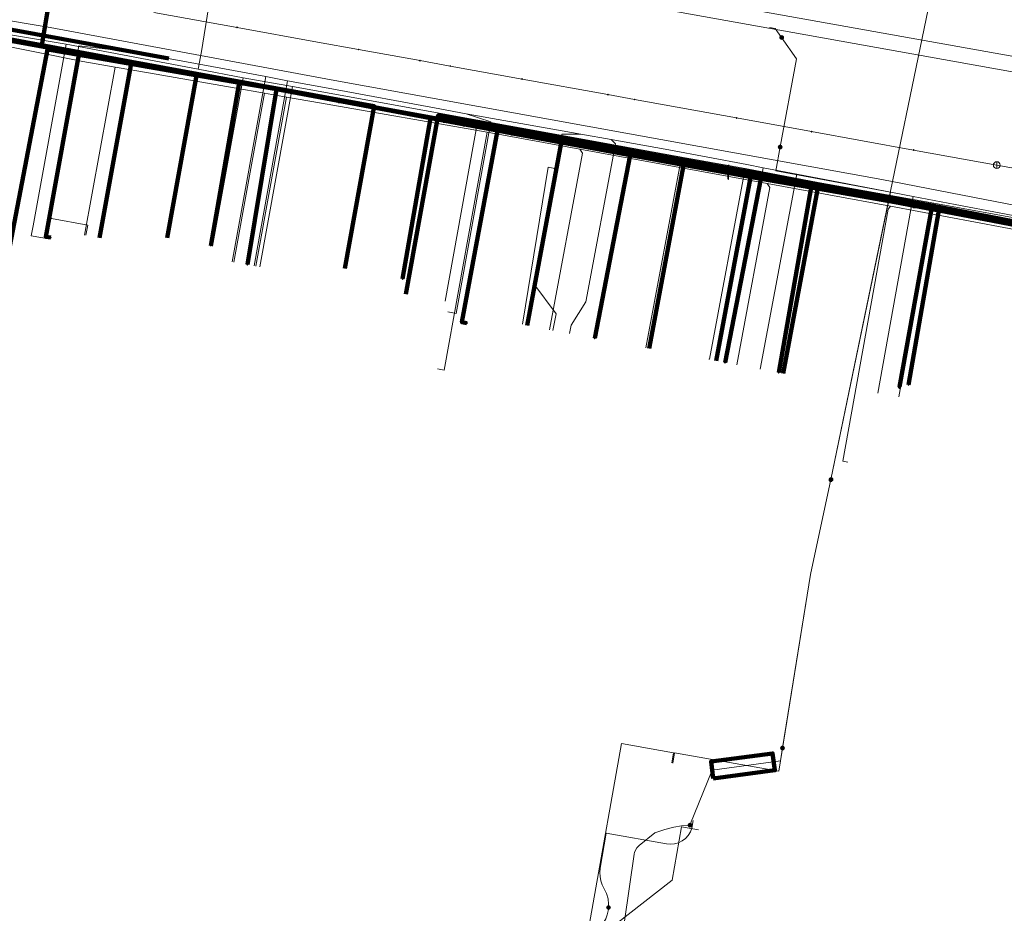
# Model space of a CAD drawing. Extents: x 152558 to 154479, y 462974 to 463683.
# Tile 201 of 256: x 153387 to 153444, y 463240 to 463292. Entities that reach past the tile are written whole.
import ezdxf
from ezdxf.lldxf.tags import DXFTag

# ---------------------------------------------------------------- set-up
doc = ezdxf.new("R2010")
doc.units = 0
doc.header["$LTSCALE"] = 0.2
doc.layers.get('0').update_dxf_attribs({"linetype": 'CONTINUOUS'})
for name, color, linetype, lineweight in [('B-RO-KL-DATA_COAXIAAL_7_ZIGGO BV-G', 90, 'KL-DATA-N', 18), ('B-RO-KL-DATA_HULPSTUK_KPN BV-S', 90, 'CONTINUOUS', 25), ('B-RO-KL-DATA_KABELBED_KPN BV-G', 90, 'CONTINUOUS', 100), ('B-RO-KL-DATA_KABELBED_ZIGGO BV-G', 90, 'CONTINUOUS', 100), ('B-RO-KL-DATA_REGGEFIBER OPERATOR BV-G', 90, 'KL-DATA-N', 18), ('B-RO-KL-DATA_STEDIN NETBEHEER BV-G', 90, 'KL-DATA-N', 18), ('B-RO-KL-ET_LS_400 V_STEDIN NETBEHEER BV-G', 190, 'KL-LS-N', 18), ('B-RO-KL-ET_LS_GEMEENTE AMERSFOORT-S', 190, 'CONTINUOUS', 25), ('B-RO-KL-ET_LS_MANTELBUIS_BETON_STEDIN NETBEHEER BV-G', 190, 'CONTINUOUS', 100), ('B-RO-KL-ET_MS_10 KV_STEDIN NETBEHEER BV-G', 130, 'KL-MS-N', 18), ('B-RO-KL-ET_MS_HULPSTUK_STEDIN NETBEHEER BV-S', 130, 'CONTINUOUS', 25), ('B-RO-KL-ET_MS_MANTELBUIS_BETON_STEDIN NETBEHEER BV-G', 130, 'CONTINUOUS', 100), ('B-RO-KL-GAS_HD_STAAL_114_8 BAR_STEDIN NETBEHEER BV-G', 30, 'KL-GAS-HD-N', 18), ('B-RO-KL-GAS_LD_MANTELBUIS_ASBESTCEMENT_180_STEDIN NETBEHEER BV-G', 50, 'CONTINUOUS', 100), ('B-RO-KL-GAS_LD_PE_32_0.1 BAR_STEDIN NETBEHEER BV-G', 50, 'KL-GAS-LD-N', 18), ('B-RO-KL-GAS_LD_PVC_110_0.1 BAR_STEDIN NETBEHEER BV-G', 50, 'KL-GAS-LD-N', 18), ('B-RO-KL-WATER_100_VITENS-G', 170, 'KL-WATER-N', 18), ('B-RO-KL-WATER_HULPSTUK_VITENS-S', 170, 'CONTINUOUS', 25), ('B-RO-OG-INFO_VITENS-S', 7, 'CONTINUOUS', 25)]:
    doc.layers.add(name, color=color, linetype=linetype, lineweight=lineweight)
doc.styles.add('NLCS-ISO', font='NLCS-ISO.ttf')
tags = doc.linetypes.add('KL-DATA-N', pattern='A,4,-1,[101,NLCS.SHX,S=0.5,R=0,X=0,Y=0],-1,4,-1,["D",Standard,S=1,R=0,X=-0.25,Y=-0.5],-1.5', length=12.5).pattern_tags.tags
tags[18] = DXFTag(74, 10)
tags = doc.linetypes.add('KL-GAS-HD-N', pattern='A,4,-1,[69,NLCS.SHX,S=0.5,R=0,X=0,Y=0],-1,4,-1,["H",Standard,S=1,R=0,X=0,Y=-0.5],-2', length=13).pattern_tags.tags
tags[18] = DXFTag(74, 10)
tags = doc.linetypes.add('KL-GAS-LD-N', pattern='A,4,-1,[69,NLCS.SHX,S=0.5,R=0,X=0,Y=0],-1,4,-1,["L",Standard,S=1,R=0,X=0.25,Y=-0.5],-2', length=13).pattern_tags.tags
tags[18] = DXFTag(74, 10)
tags = doc.linetypes.add('KL-LS-N', pattern='A,4,-1,[103,NLCS.SHX,S=0.75,R=0,X=0,Y=0],-1,4,-1,["L",Standard,S=1,R=0,X=0,Y=-0.5],-2', length=13).pattern_tags.tags
tags[18] = DXFTag(74, 10)
tags = doc.linetypes.add('KL-MS-N', pattern='A,4,-1,[103,NLCS.SHX,S=0.75,R=0,X=0,Y=0],-1,4,-1,["M",Standard,S=1,R=0,X=0,Y=-0.5],-2', length=13).pattern_tags.tags
tags[18] = DXFTag(74, 10)
doc.linetypes.add('KL-WATER-N', pattern='A,7,-0.5,[168,NLCS.SHX,S=0.75,R=0,X=0.75,Y=0],-2', length=9.5)

# ---------------------------------------------------------------- blocks, each defined once
blk = doc.blocks.new('SKL-WTB_HULP_MOF-SO')
at = {"linetype": 'ByBlock', "lineweight": 18}
h = blk.add_hatch(color=0, dxfattribs=at)
h.dxf.hatch_style = 1
h.paths.add_polyline_path([(-0.5625, 0, 1), (0.5625, 0, 1)])
at = {"color": 0, "linetype": 'ByBlock', "lineweight": 18}
blk.add_circle((0, 0), 0.5625, dxfattribs=at)
at = {"color": 0, "linetype": 'ByBlock', "lineweight": 18, "style": 'NLCS-ISO', "flags": 1}
for tag, p in [('TYPE', (1.5, 0)), ('OMSCHRIJVING', (1.5, -3)), ('LABEL', (1.5, -1.5))]:
    blk.add_attdef(tag, p, '', height=1, dxfattribs=at)
blk = doc.blocks.new('SKL-WTB_HULP_AFSLUITER-SO')
at = {"color": 0, "linetype": 'ByBlock', "lineweight": 18}
blk.add_lwpolyline([(0, 0.8), (0, -0.8)], dxfattribs=at)
blk.add_circle((0, 0), 1, dxfattribs=at)
at = {"color": 0, "linetype": 'ByBlock', "lineweight": 18, "style": 'NLCS-ISO', "flags": 1}
for tag, p in [('TYPE', (1.5, 0)), ('OMSCHRIJVING', (1.5, -3)), ('LABEL', (1.5, -1.5))]:
    blk.add_attdef(tag, p, '', height=1, dxfattribs=at)
blk = doc.blocks.new('SKL-WTB_HULP_OVERIG-SO')
at = {"color": 0, "linetype": 'ByBlock', "lineweight": 18}
for points in [[(-0.14, 0.14), (0.14, -0.14)], [(0.14, 0.14), (-0.14, -0.14)]]:
    blk.add_lwpolyline(points, dxfattribs=at)
at = {"color": 0, "linetype": 'ByBlock', "lineweight": 18, "style": 'NLCS-ISO', "flags": 1}
for tag, p in [('TYPE', (1.5, 0)), ('OMSCHRIJVING', (1.5, -3)), ('LABEL', (1.5, -1.5))]:
    blk.add_attdef(tag, p, '', height=1, dxfattribs=at)
blk = doc.blocks.new('SKL-ET_LS_MAST-SO')
for p, q in [((-0.05, 2.07), (0.05, 2.07)), ((-0.05, -2), (0.05, -2))]:
    blk.add_line(p, q)
for points in [[(-0.18, 1.76), (-0.22, 1.76), (-0.22, 1.84), (-0.18, 1.84), (-0.18, 1.79)], [(-0.18, 1.49), (-0.22, 1.49), (-0.22, 1.57), (-0.18, 1.57), (-0.18, 1.52)], [(-0.18, 1.79), (-0.05, 1.79)], [(-0.18, 1.76), (-0.05, 1.76)], [(-0.18, 1.52), (-0.05, 1.52)], [(-0.18, 1.49), (-0.05, 1.49)], [(-0.05, -2), (-0.05, 2.07)], [(0.05, -2), (0.05, 2.07)], [(0.18, 1.92), (0.05, 1.92)], [(0.18, 1.89), (0.05, 1.89)], [(0.18, 1.66), (0.05, 1.66)], [(0.18, 1.63), (0.05, 1.63)], [(0.18, 1.39), (0.05, 1.39)], [(0.18, 1.36), (0.05, 1.36)], [(0.18, 1.89), (0.22, 1.89), (0.22, 1.97), (0.18, 1.97), (0.18, 1.92)], [(0.18, 1.63), (0.22, 1.63), (0.22, 1.71), (0.18, 1.71), (0.18, 1.66)], [(0.18, 1.36), (0.22, 1.36), (0.22, 1.44), (0.18, 1.44), (0.18, 1.39)]]:
    blk.add_lwpolyline(points)
blk = doc.blocks.new('SOG-INFO_OVERIG-SO')
at = {"color": 0, "linetype": 'ByBlock', "lineweight": 18}
for points in [[(-0.14, 0.14), (0.14, -0.14)], [(0.14, 0.14), (-0.14, -0.14)]]:
    blk.add_lwpolyline(points, dxfattribs=at)
at = {"color": 0, "linetype": 'ByBlock', "lineweight": 18, "style": 'NLCS-ISO', "flags": 1}
for tag, p in [('TYPE', (1.5, 0)), ('OMSCHRIJVING', (1.5, -3)), ('LABEL', (1.5, -1.5))]:
    blk.add_attdef(tag, p, '', height=1, dxfattribs=at)

msp = doc.modelspace()

# ---------------------------------------------------------------- linework, layer by layer
at = {"layer": 'B-RO-KL-DATA_COAXIAAL_7_ZIGGO BV-G', "flags": 128}
for points in [[(153400.805, 463313.025), (153400.039, 463313.172), (153399.675, 463311.32), (153399.651, 463311.198), (153399.615, 463311.013), (153399.164, 463308.558), (153398.718, 463306.125), (153398.681, 463305.928), (153392.757, 463309.554), (153392.567, 463308.635), (153392.226, 463307.534), (153391.681, 463306.518), (153390.952, 463305.625), (153390.25, 463305.041), (153387.872, 463290.826), (153384.428, 463291.452), (153378.673, 463292.499), (153366.317, 463294.745), (153362.362, 463295.464), (153360.491, 463285.541)], [(153374.44, 463282.613), (153374.647, 463283.755), (153377.008, 463283.327), (153378.673, 463292.499), (153384.428, 463291.452), (153387.872, 463290.826), (153390.25, 463305.041), (153390.952, 463305.625), (153391.681, 463306.518), (153392.226, 463307.534), (153392.567, 463308.635), (153392.757, 463309.554), (153398.681, 463305.928), (153398.718, 463306.125), (153399.164, 463308.558), (153399.615, 463311.013), (153399.651, 463311.198), (153399.675, 463311.32), (153400.039, 463313.172), (153400.805, 463313.025)], [(153382.555, 463281.131), (153383.345, 463285.486), (153384.428, 463291.452), (153387.872, 463290.826), (153390.25, 463305.041), (153390.952, 463305.625), (153391.681, 463306.518), (153392.226, 463307.534), (153392.567, 463308.635), (153392.757, 463309.554), (153398.681, 463305.928), (153398.718, 463306.125), (153399.164, 463308.558), (153399.615, 463311.013), (153399.651, 463311.198), (153399.675, 463311.32), (153400.039, 463313.172), (153400.805, 463313.025)], [(153405.656, 463277.713), (153407.376, 463287.238), (153396.97, 463289.144), (153393.133, 463289.846), (153390.384, 463290.35), (153388.17, 463290.772), (153387.872, 463290.826), (153390.25, 463305.041), (153390.952, 463305.625), (153391.681, 463306.518), (153392.226, 463307.534), (153392.567, 463308.635), (153392.757, 463309.554), (153398.681, 463305.928), (153398.718, 463306.125), (153399.164, 463308.558), (153399.615, 463311.013), (153399.651, 463311.198), (153399.675, 463311.32), (153400.039, 463313.172), (153400.805, 463313.025)], [(153395.231, 463279.517), (153396.97, 463289.144), (153393.133, 463289.846), (153390.384, 463290.35), (153388.17, 463290.772), (153387.872, 463290.826), (153390.25, 463305.041), (153390.952, 463305.625), (153391.681, 463306.518), (153392.226, 463307.534), (153392.567, 463308.635), (153392.757, 463309.554), (153398.681, 463305.928), (153398.718, 463306.125), (153399.164, 463308.558), (153399.615, 463311.013), (153399.651, 463311.198), (153399.675, 463311.32), (153400.039, 463313.172), (153400.805, 463313.025)], [(153391.266, 463279.512), (153393.133, 463289.846), (153390.384, 463290.35), (153388.17, 463290.772), (153387.872, 463290.826), (153390.25, 463305.041), (153390.952, 463305.625), (153391.681, 463306.518), (153392.226, 463307.534), (153392.567, 463308.635), (153392.757, 463309.554), (153398.681, 463305.928), (153398.718, 463306.125), (153399.164, 463308.558), (153399.615, 463311.013), (153399.651, 463311.198), (153399.675, 463311.32), (153400.039, 463313.172), (153400.805, 463313.025)]]:
    msp.add_lwpolyline(points, dxfattribs=at)
at = {"layer": 'B-RO-KL-DATA_KABELBED_KPN BV-G', "flags": 128}
for points in [[(153353.244, 463297.276), (153361.832, 463295.595), (153370.176, 463293.961), (153381.61, 463291.88), (153389.907, 463290.37), (153389.91, 463290.369), (153399.458, 463288.632), (153401.64, 463288.235), (153402.874, 463288.01), (153422.416, 463284.453), (153436.933, 463281.811), (153442.739, 463280.695), (153446.524, 463279.967), (153447.819, 463279.718), (153451.257, 463279.057), (153454.462, 463278.441), (153454.895, 463278.358), (153465.669, 463276.286), (153469.909, 463275.629), (153475.745, 463274.724)], [(153370.213, 463294.157), (153388.166, 463290.772), (153402.874, 463288.01), (153410.682, 463286.544), (153412.663, 463286.171), (153413.64, 463285.988), (153415.48, 463285.647), (153415.481, 463285.647), (153422.399, 463284.365), (153425.381, 463283.812), (153430.055, 463282.987), (153433.01, 463282.466), (153437.913, 463281.601), (153439.048, 463281.388), (153440.491, 463281.117), (153442.739, 463280.695), (153465.687, 463276.385), (153475.755, 463274.879), (153476.21, 463274.804), (153481.679, 463273.899), (153490.665, 463272.412), (153498.379, 463271.136), (153500.726, 463270.748), (153500.738, 463270.746)], [(153401.64, 463288.235), (153399.454, 463288.614), (153390.038, 463290.249), (153388.212, 463290.566), (153384.74, 463272.59), (153384.445, 463272.646)], [(153389.907, 463290.37), (153389.91, 463290.369), (153390.055, 463290.342), (153390.038, 463290.249), (153388.108, 463279.583), (153388.403, 463279.53)], [(153401.64, 463288.235), (153399.458, 463288.632), (153399.454, 463288.614), (153397.788, 463279.052)], [(153401.64, 463288.235), (153399.931, 463277.949)], [(153412.663, 463286.171), (153410.682, 463286.544), (153409.035, 463277.103)], [(153415.481, 463285.647), (153415.48, 463285.647), (153414.599, 463285.81), (153412.519, 463274.565), (153412.814, 463274.511)], [(153422.416, 463284.453), (153422.399, 463284.365), (153420.314, 463273.621)], [(153430.055, 463282.987), (153427.961, 463272.195)], [(153433.01, 463282.466), (153431.106, 463271.608)], [(153439.048, 463281.388), (153440.491, 463281.117), (153438.72, 463270.881)]]:
    msp.add_lwpolyline(points, dxfattribs=at)
at = {"layer": 'B-RO-KL-DATA_KABELBED_ZIGGO BV-G', "flags": 128}
for points in [[(153390.25, 463305.041), (153387.872, 463290.826)], [(153384.428, 463291.452), (153387.872, 463290.826)], [(153387.872, 463290.826), (153393.133, 463289.846)], [(153391.266, 463279.512), (153393.133, 463289.846)], [(153393.133, 463289.846), (153396.97, 463289.144)], [(153395.231, 463279.517), (153396.97, 463289.144)], [(153405.656, 463277.713), (153407.376, 463287.238), (153396.97, 463289.144)], [(153418.398, 463285.388), (153411.13, 463286.71), (153409.235, 463276.216)], [(153416.34, 463274.362), (153418.398, 463285.388)], [(153418.398, 463285.388), (153422.131, 463284.708)], [(153422.131, 463284.708), (153425.573, 463284.082)], [(153423.508, 463273.02), (153425.573, 463284.082)], [(153425.573, 463284.082), (153429.502, 463283.367)], [(153427.435, 463272.292), (153429.502, 463283.367)], [(153429.502, 463283.367), (153433.43, 463282.652)], [(153431.36, 463271.56), (153433.43, 463282.652)], [(153433.43, 463282.652), (153440.112, 463281.404)], [(153438.278, 463270.757), (153438.197, 463270.772), (153440.112, 463281.404)], [(153440.112, 463281.404), (153446.95, 463280.089)]]:
    msp.add_lwpolyline(points, dxfattribs=at)
at = {"layer": 'B-RO-KL-DATA_REGGEFIBER OPERATOR BV-G', "flags": 128}
for points in [[(153397.048, 463289.405), (153397.249, 463290.455), (153398.807, 463300.229), (153399.029, 463301.24)], [(153384.033, 463291.762), (153389.298, 463290.885)], [(153388.384, 463279.432), (153387.252, 463279.638), (153387.359, 463280.228), (153389.298, 463290.885)], [(153389.298, 463290.885), (153397.048, 463289.405)], [(153397.048, 463289.405), (153399.687, 463288.9)], [(153397.893, 463279.034), (153399.687, 463288.9)], [(153399.687, 463288.9), (153402.573, 463288.397)], [(153400.655, 463277.818), (153402.573, 463288.397)], [(153402.573, 463288.397), (153413.456, 463286.43)], [(153411.536, 463275.801), (153413.456, 463286.43)], [(153413.456, 463286.43), (153418.413, 463285.527)], [(153416.08, 463274.44), (153417.57, 463283.67), (153418.07, 463283.57), (153418.413, 463285.527)], [(153418.413, 463285.527), (153425.396, 463284.244)], [(153423.31, 463273.062), (153425.396, 463284.244)], [(153425.396, 463284.244), (153429.128, 463283.586)], [(153427.04, 463272.392), (153429.128, 463283.586)], [(153429.128, 463283.586), (153433.42, 463282.756)], [(153431.333, 463271.565), (153433.42, 463282.756)], [(153433.42, 463282.756), (153440.203, 463281.555)], [(153438.152, 463270.178), (153440.203, 463281.555)], [(153440.203, 463281.555), (153446.766, 463280.352)], [(153427, 463272.4), (153427.04, 463272.392)]]:
    msp.add_lwpolyline(points, dxfattribs=at)
at = {"layer": 'B-RO-KL-DATA_STEDIN NETBEHEER BV-G', "flags": 128}
for points in [[(153345.19, 463311.536), (153349.211, 463310.785), (153375.238, 463306.258), (153383.678, 463304.567), (153389.267, 463303.64), (153402.355, 463300.679), (153416.554, 463298.008), (153439.985, 463293.52), (153434.169, 463265.325), (153432.961, 463259.751), (153431.109, 463248.21), (153424.99, 463249.287), (153424.886, 463248.696)], [(153414.723, 463212.583), (153415.185, 463215.043), (153415.833, 463215.637), (153418.562, 463231.143), (153421.888, 463249.833), (153424.941, 463249.295), (153424.837, 463248.706)]]:
    msp.add_lwpolyline(points, dxfattribs=at)
at = {"layer": 'B-RO-KL-ET_LS_400 V_STEDIN NETBEHEER BV-G', "flags": 128}
for points in [[(153514.351, 463278.158), (153496.257, 463280.977), (153403.611, 463297.551), (153377.908, 463302.549), (153344.38, 463308.709), (153344.893, 463311.503)], [(153499.1, 463271.548), (153498.263, 463271.704), (153493.562, 463273.801), (153492.077, 463275.146), (153488.731, 463275.751), (153485.887, 463274.638), (153479.16, 463273.96), (153475.696, 463274.586), (153472.274, 463275.098), (153465.631, 463276.09), (153459.038, 463277.334), (153449.293, 463279.174), (153437.667, 463281.369), (153430.429, 463282.701), (153419.434, 463284.721), (153414, 463285.72), (153404.17, 463287.438), (153402.221, 463287.778), (153400.94, 463288.001), (153399.148, 463288.314), (153394.127, 463289.19), (153392.17, 463289.531), (153390.281, 463289.861), (153381.998, 463291.517), (153376.023, 463292.712), (153366.295, 463294.745), (153364.278, 463295.166), (153362.283, 463295.583), (153352.345, 463297.442), (153352.085, 463297.491), (153350.618, 463297.765), (153345.668, 463298.691)], [(153390.377, 463279.679), (153392.17, 463289.531)], [(153399.143, 463278.092), (153400.94, 463288.001)], [(153400.422, 463277.86), (153402.221, 463287.778)], [(153411.083, 463271.818), (153411.477, 463271.747), (153414, 463285.72)], [(153417.66, 463274.116), (153419.594, 463284.489), (153419.434, 463284.721)], [(153428.649, 463272.066), (153430.589, 463282.469), (153430.429, 463282.701)], [(153435.165, 463266.347), (153434.87, 463266.4), (153437.533, 463281.19), (153437.667, 463281.369)], [(153412.797, 463219.167), (153415.5, 463234.515), (153424.857, 463241.813), (153425.407, 463244.942)], [(153425.407, 463244.942), (153426.392, 463244.769)]]:
    msp.add_lwpolyline(points, dxfattribs=at)
at = {"layer": 'B-RO-KL-ET_LS_MANTELBUIS_BETON_STEDIN NETBEHEER BV-G', "flags": 128}
msp.add_lwpolyline([(153427.266, 463247.786), (153430.88, 463248.27), (153430.748, 463249.262), (153427.134, 463248.778), (153427.266, 463247.786)], dxfattribs=at)
at = {"layer": 'B-RO-KL-ET_MS_10 KV_STEDIN NETBEHEER BV-G', "flags": 128}
for points in [[(153362.569, 463426.623), (153360.852, 463426.879), (153359.918, 463418.422), (153359.95, 463418.278), (153360.051, 463418.171), (153360.093, 463418.149), (153360.375, 463418.108), (153360.442, 463418.079), (153360.549, 463417.988), (153360.619, 463417.865), (153360.635, 463417.797), (153360.631, 463417.659), (153355.496, 463385.014), (153354.83, 463380.416), (153354.338, 463377.644), (153352.115, 463363.843), (153350.453, 463352.782), (153349.919, 463349.961), (153348.231, 463338.924), (153346.651, 463330.272), (153345.963, 463325.047), (153345.581, 463322.303), (153343.806, 463311.525), (153343.795, 463310.728), (153343.943, 463309.945), (153344.244, 463309.208), (153344.686, 463308.545), (153345.25, 463307.982), (153348.615, 463307.387), (153408.246, 463295.83), (153513.568, 463276.94), (153632.959, 463256.43), (153633.748, 463260.681), (153634.082, 463260.911), (153635.422, 463260.78)], [(153431.274, 463291.272), (153430.899, 463291.807), (153430.572, 463291.866)], [(153431.194, 463284.848), (153432.158, 463290.013), (153431.274, 463291.272)], [(153434.169, 463265.325), (153437.656, 463282.186), (153430.931, 463283.44), (153431.194, 463284.848)], [(153431.329, 463249.579), (153432.961, 463259.751), (153434.169, 463265.325)], [(153425.896, 463245.046), (153427.199, 463248.281), (153431.207, 463248.819), (153431.329, 463249.579)], [(153422.723, 463211.836), (153416.219, 463212.225), (153415.869, 463212.375), (153415.634, 463212.552), (153415.465, 463212.746), (153415.331, 463213.04), (153415.297, 463213.327), (153416.263, 463220.29), (153418.931, 463235.531), (153418.967, 463235.641), (153419.03, 463235.801), (153419.144, 463235.944), (153419.333, 463236.104), (153421.214, 463236.73), (153421.36, 463236.793), (153421.56, 463236.957), (153421.693, 463237.157), (153421.755, 463237.375), (153422.618, 463243.342), (153422.643, 463243.465), (153422.774, 463243.711), (153422.909, 463243.851), (153423.832, 463244.592), (153424.419, 463244.798), (153424.944, 463244.937), (153425.399, 463245.004), (153425.896, 463245.046)], [(153421.117, 463240.214), (153421.128, 463240.416), (153421.09, 463240.734), (153420.998, 463241.042), (153420.749, 463241.552), (153420.671, 463241.787), (153420.624, 463242.029), (153420.608, 463242.276), (153420.623, 463242.523), (153420.983, 463244.57), (153424.516, 463243.947), (153424.757, 463243.925), (153424.996, 463243.948), (153425.228, 463244.014), (153425.443, 463244.122), (153425.635, 463244.268), (153425.796, 463244.446), (153425.921, 463244.652), (153426.007, 463244.877), (153426.087, 463245.33)], [(153417.316, 463226.377), (153417.433, 463226.656), (153417.606, 463226.903), (153418.31, 463231.2), (153419.584, 463237.647), (153419.671, 463237.931), (153419.774, 463238.134), (153419.895, 463238.326), (153420.184, 463238.675), (153420.535, 463238.981), (153420.699, 463239.156), (153420.839, 463239.35), (153420.954, 463239.56), (153421.041, 463239.784), (153421.111, 463240.096), (153421.117, 463240.214)]]:
    msp.add_lwpolyline(points, dxfattribs=at)
at = {"layer": 'B-RO-KL-ET_MS_MANTELBUIS_BETON_STEDIN NETBEHEER BV-G', "flags": 128}
msp.add_lwpolyline([(153427.266, 463247.786), (153430.88, 463248.27), (153430.748, 463249.262), (153427.134, 463248.778), (153427.266, 463247.786)], dxfattribs=at)
at = {"layer": 'B-RO-KL-GAS_HD_STAAL_114_8 BAR_STEDIN NETBEHEER BV-G', "flags": 128}
msp.add_lwpolyline([(153347.874, 463299.176), (153348.442, 463299.05), (153349.419, 463298.833), (153350.293, 463298.639), (153358.119, 463296.902), (153370.377, 463294.89), (153388.367, 463291.854), (153404.844, 463288.784), (153437.146, 463282.942), (153465.862, 463277.37), (153500, 463271.65), (153586.642, 463255.984), (153651.365, 463244.618), (153652.339, 463250), (153657.914, 463278.29), (153659.867, 463287.148), (153667.194, 463325.79), (153668.067, 463331.705), (153666.354, 463338.703), (153667.888, 463346.808), (153670.326, 463362.567), (153673.383, 463379.168), (153677.138, 463400.068), (153680.22, 463403.93), (153680.672, 463404.367), (153680.699, 463404.393), (153681.391, 463405.062)], dxfattribs=at)
at = {"layer": 'B-RO-KL-GAS_LD_MANTELBUIS_ASBESTCEMENT_180_STEDIN NETBEHEER BV-G', "flags": 128}
msp.add_lwpolyline([(153367.293, 463295.186), (153395.329, 463290.041)], dxfattribs=at)
at = {"layer": 'B-RO-KL-GAS_LD_PE_32_0.1 BAR_STEDIN NETBEHEER BV-G', "flags": 128}
for points in [[(153390.46, 463279.664), (153390.567, 463280.254), (153388.443, 463280.641), (153388.295, 463281.176), (153390.046, 463290.792), (153392.931, 463290.45), (153392.935, 463290.47)], [(153399.045, 463278.11), (153401.015, 463288.976)], [(153400.324, 463277.878), (153402.293, 463288.737)], [(153411.687, 463275.164), (153412.179, 463275.075), (153414.212, 463286.33), (153412.774, 463286.799)], [(153417.856, 463274.08), (153418.039, 463275.06), (153416.74, 463276.82), (153418.376, 463285.594), (153419.496, 463285.6)], [(153418.84, 463273.896), (153418.932, 463274.391), (153419.797, 463275.758), (153421.529, 463285.039), (153421.27, 463285.287)], [(153428.059, 463272.176), (153430.195, 463283.625)], [(153430.025, 463271.81), (153432.16, 463283.25)], [(153436.911, 463270.402), (153438.992, 463281.947)]]:
    msp.add_lwpolyline(points, dxfattribs=at)
at = {"layer": 'B-RO-KL-GAS_LD_PVC_110_0.1 BAR_STEDIN NETBEHEER BV-G', "flags": 128}
msp.add_lwpolyline([(153343.439, 463299.237), (153350.15, 463298.139), (153351.513, 463297.916), (153355.246, 463297.305), (153356.153, 463297.156), (153358.6, 463296.756), (153364.032, 463295.775), (153366.594, 463295.312), (153366.604, 463295.31), (153372.686, 463294.211), (153379.591, 463292.922), (153381.888, 463292.493), (153382.949, 463292.293), (153385.882, 463291.742), (153392.935, 463290.47), (153393.7, 463290.333), (153398.596, 463289.429), (153401.015, 463288.976), (153402.293, 463288.737), (153404.673, 463288.292), (153411.219, 463287.085), (153412.774, 463286.799), (153417.845, 463285.891), (153419.496, 463285.6), (153421.27, 463285.287), (153424.661, 463284.682), (153429.228, 463283.81), (153430.195, 463283.625), (153432.16, 463283.25), (153434.64, 463282.777), (153438.992, 463281.947), (153441.454, 463281.477), (153446.814, 463280.454), (153447.367, 463280.349), (153451.103, 463279.636), (153452.492, 463279.371), (153457.59, 463278.446), (153458.99, 463278.192), (153460.565, 463277.906), (153463.289, 463277.411), (153469.051, 463276.365), (153473.515, 463275.554), (153476.208, 463275.04), (153477.246, 463274.864), (153484.427, 463273.71), (153490.544, 463272.667), (153497.148, 463271.504)], dxfattribs=at)
at = {"layer": 'B-RO-KL-WATER_100_VITENS-G', "flags": 128}
for points in [[(153394.442, 463292.746), (153399.331, 463291.86), (153404.037, 463291.007), (153406.459, 463290.568), (153410.065, 463289.915), (153411.829, 463289.595), (153416.05, 463288.83), (153421.087, 463287.918), (153422.652, 463287.634), (153428.637, 463286.549), (153433.036, 463285.752), (153439.02, 463284.668), (153443.897, 463283.784)], [(153443.897, 463283.784), (153447.281, 463283.171), (153448.258, 463282.994), (153452.74, 463282.181), (153456.234, 463281.548)]]:
    msp.add_lwpolyline(points, dxfattribs=at)

# ---------------------------------------------------------------- block references
at = {"layer": 'B-RO-KL-DATA_HULPSTUK_KPN BV-S', "xscale": 0.2, "yscale": 0.2, "zscale": 0.2}
for name, p in [('SKL-WTB_HULP_MOF-SO', (153389.907, 463290.37)), ('SKL-WTB_HULP_OVERIG-SO', (153389.907, 463290.37)), ('SKL-WTB_HULP_MOF-SO', (153401.64, 463288.235)), ('SKL-WTB_HULP_OVERIG-SO', (153401.64, 463288.235)), ('SKL-WTB_HULP_OVERIG-SO', (153401.64, 463288.235)), ('SKL-WTB_HULP_OVERIG-SO', (153401.64, 463288.235)), ('SKL-WTB_HULP_MOF-SO', (153405.327, 463287.549)), ('SKL-WTB_HULP_MOF-SO', (153411.481, 463286.393)), ('SKL-WTB_HULP_MOF-SO', (153412.663, 463286.171)), ('SKL-WTB_HULP_OVERIG-SO', (153412.663, 463286.171)), ('SKL-WTB_HULP_MOF-SO', (153415.481, 463285.647)), ('SKL-WTB_HULP_OVERIG-SO', (153415.481, 463285.647)), ('SKL-WTB_HULP_MOF-SO', (153422.416, 463284.453)), ('SKL-WTB_HULP_OVERIG-SO', (153422.416, 463284.453)), ('SKL-WTB_HULP_MOF-SO', (153430.056, 463282.987)), ('SKL-WTB_HULP_OVERIG-SO', (153430.056, 463282.987)), ('SKL-WTB_HULP_MOF-SO', (153433.01, 463282.466)), ('SKL-WTB_HULP_OVERIG-SO', (153433.01, 463282.466)), ('SKL-WTB_HULP_MOF-SO', (153439.048, 463281.388)), ('SKL-WTB_HULP_OVERIG-SO', (153439.048, 463281.388)), ('SKL-WTB_HULP_OVERIG-SO', (153388.403, 463279.53)), ('SKL-WTB_HULP_OVERIG-SO', (153397.788, 463279.052)), ('SKL-WTB_HULP_OVERIG-SO', (153399.931, 463277.949)), ('SKL-WTB_HULP_OVERIG-SO', (153409.035, 463277.103)), ('SKL-WTB_HULP_OVERIG-SO', (153412.814, 463274.511)), ('SKL-WTB_HULP_OVERIG-SO', (153420.314, 463273.621)), ('SKL-WTB_HULP_OVERIG-SO', (153427.961, 463272.195)), ('SKL-WTB_HULP_OVERIG-SO', (153431.106, 463271.608)), ('SKL-WTB_HULP_OVERIG-SO', (153438.72, 463270.881))]:
    msp.add_blockref(name, p, dxfattribs=at)
at = {"layer": 'B-RO-KL-ET_LS_GEMEENTE AMERSFOORT-S', "xscale": 0.2, "yscale": 0.2, "zscale": 0.2}
msp.add_blockref('SKL-ET_LS_MAST-SO', (153428.149, 463283.365), dxfattribs=at)
at = {"layer": 'B-RO-KL-ET_MS_HULPSTUK_STEDIN NETBEHEER BV-S', "xscale": 0.2, "yscale": 0.2, "zscale": 0.2}
for p in [(153431.274, 463291.272), (153431.194, 463284.848), (153434.169, 463265.325), (153431.329, 463249.579), (153425.896, 463245.046), (153421.117, 463240.214)]:
    msp.add_blockref('SKL-WTB_HULP_MOF-SO', p, dxfattribs=at)
at = {"layer": 'B-RO-KL-WATER_HULPSTUK_VITENS-S', "xscale": 0.2, "yscale": 0.2, "zscale": 0.2}
for name, p in [('SKL-WTB_HULP_OVERIG-SO', (153399.331, 463291.86)), ('SKL-WTB_HULP_OVERIG-SO', (153406.459, 463290.568)), ('SKL-WTB_HULP_OVERIG-SO', (153410.065, 463289.915)), ('SKL-WTB_HULP_OVERIG-SO', (153411.829, 463289.595)), ('SKL-WTB_HULP_OVERIG-SO', (153416.05, 463288.83)), ('SKL-WTB_HULP_OVERIG-SO', (153421.087, 463287.918)), ('SKL-WTB_HULP_OVERIG-SO', (153422.652, 463287.634)), ('SKL-WTB_HULP_OVERIG-SO', (153428.637, 463286.549)), ('SKL-WTB_HULP_OVERIG-SO', (153433.036, 463285.752)), ('SKL-WTB_HULP_OVERIG-SO', (153439.02, 463284.668)), ('SKL-WTB_HULP_AFSLUITER-SO', (153443.897, 463283.784))]:
    msp.add_blockref(name, p, dxfattribs=at)
at = {"layer": 'B-RO-OG-INFO_VITENS-S', "xscale": 0.2, "yscale": 0.2, "zscale": 0.2}
msp.add_blockref('SOG-INFO_OVERIG-SO', (153421.087, 463287.918), dxfattribs=at)

doc.saveas('drawing.dxf')
